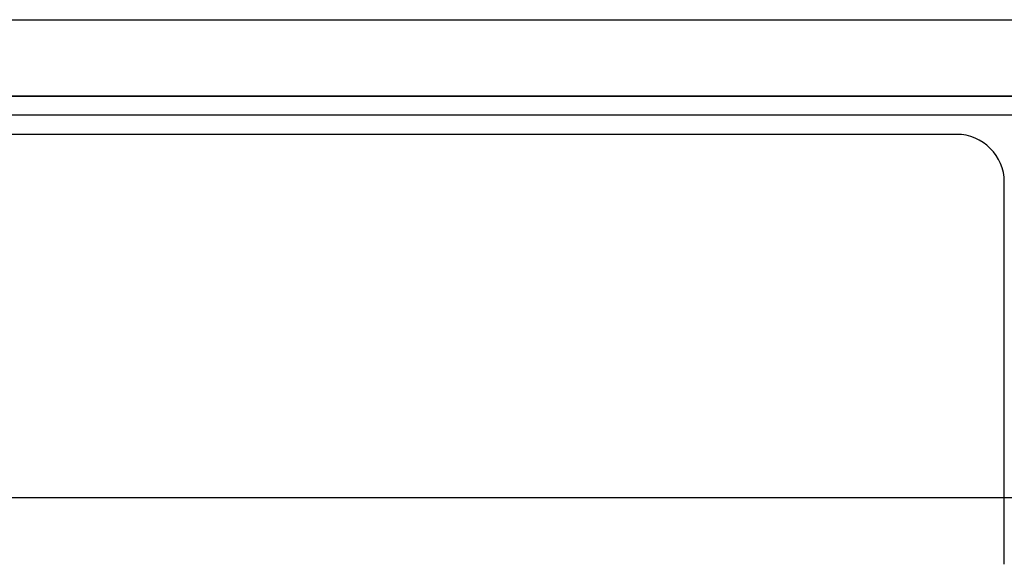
# Model space of a CAD drawing. Header units: millimetres. Extents: x 0 to 93, y -1.2 to 50.
# Tile 117 of 140: x 71.1 to 81.4, y 44.3 to 50. Entities that reach past the tile are written whole.
import ezdxf

# ---------------------------------------------------------------- set-up
doc = ezdxf.new("R2010")
doc.units = ezdxf.units.MM
doc.layers.add('MAIN-1', color=7, linetype='Continuous')
doc.layers.add('MAIN-2', color=7, linetype='Continuous')

msp = doc.modelspace()

# ---------------------------------------------------------------- linework, layer by layer
at = {"layer": 'MAIN-1'}
for p, q in [((2.1, 50), (90.9, 50)), ((90.9, 49.2), (2.1, 49.2)), ((88.25, 49), (4.75, 49))]:
    msp.add_line(p, q, dxfattribs=at)
at = {"layer": 'MAIN-2'}
for p, q in [((1.9, 49.2), (91.1, 49.2)), ((2.1, 49.2), (90.9, 49.2)), ((80.9, 48.8), (12.1, 48.8)), ((80.9, 48.8), (80.9, 48.8)), ((81.4, 44.3), (81.4, 48.3)), ((81.4, 48.3), (81.4, 48.3)), ((3.4, 45), (89.6, 45)), ((81.4, 44.3), (81.4, 44.3))]:
    msp.add_line(p, q, dxfattribs=at)
msp.add_arc((80.9, 48.3), 0.5, 0, 90, dxfattribs=at)

doc.saveas('drawing.dxf')
